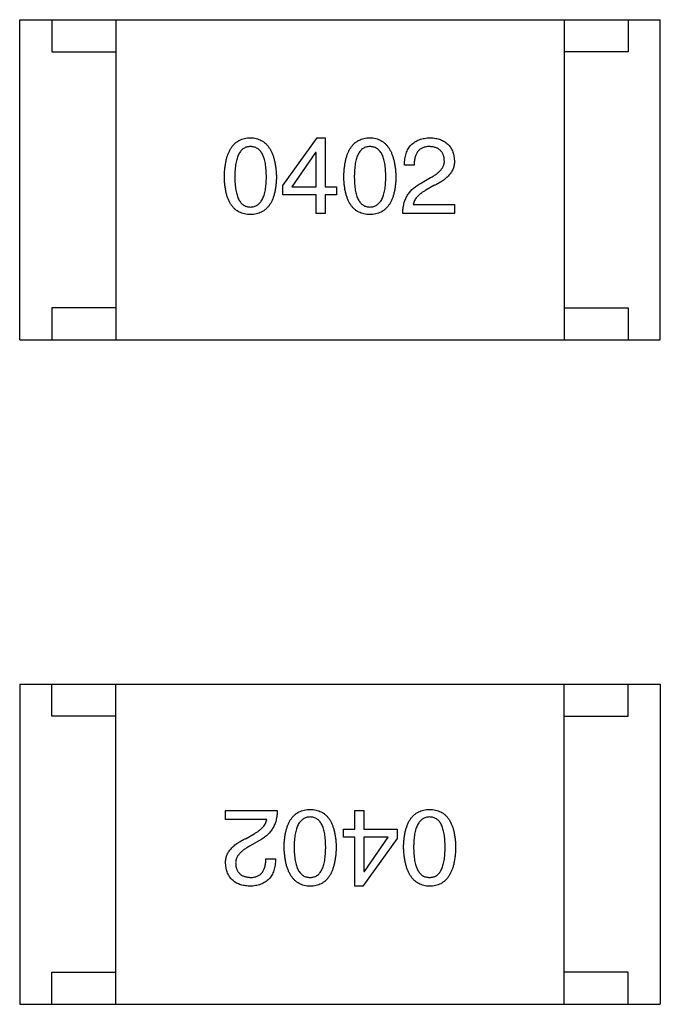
# Model space of a CAD drawing. Header units: millimetres. Extents: x 134 to 283, y 142 to 332.
# Tile 65 of 145: x 193.81 to 194.81, y 190.37 to 191.91. Entities that reach past the tile are written whole.
import ezdxf

# ---------------------------------------------------------------- set-up
doc = ezdxf.new("R2010")
doc.units = ezdxf.units.MM
doc.header["$LTSCALE"] = 0.1
doc.layers.get('0').update_dxf_attribs({"linetype": 'CONTINUOUS'})

msp = doc.modelspace()

# ---------------------------------------------------------------- linework, layer by layer
at = {"color": 7, "linetype": 'Continuous'}
for p, q in [((193.8101, 191.4104), (193.8101, 191.9104)), ((193.8101, 191.9104), (194.8101, 191.9104)), ((193.8601, 191.9104), (193.8601, 191.8604)), ((193.9601, 191.9104), (193.9601, 191.4104)), ((194.6601, 191.9104), (194.6601, 191.4104)), ((194.7601, 191.9104), (194.7601, 191.8604)), ((194.8101, 191.4104), (194.8101, 191.9104)), ((193.8601, 191.8604), (193.9601, 191.8604)), ((194.7601, 191.8604), (194.6601, 191.8604)), ((194.2208, 191.6513), (194.2746, 191.7261)), ((194.2746, 191.7261), (194.287, 191.7261)), ((194.287, 191.7261), (194.287, 191.6493)), ((194.2719, 191.7031), (194.2346, 191.6493)), ((194.2726, 191.7031), (194.2719, 191.7031)), ((194.2726, 191.6493), (194.2726, 191.7031)), ((194.4257, 191.6834), (194.4106, 191.6834)), ((194.4355, 191.6546), (194.4512, 191.6638)), ((194.2208, 191.6369), (194.2208, 191.6513)), ((194.2346, 191.6493), (194.2726, 191.6493)), ((194.287, 191.6493), (194.3047, 191.6493)), ((194.3047, 191.6493), (194.3047, 191.6369)), ((194.4565, 191.6513), (194.444, 191.6441)), ((194.2726, 191.6369), (194.2208, 191.6369)), ((194.2726, 191.608), (194.2726, 191.6369)), ((194.287, 191.6369), (194.287, 191.608)), ((194.3047, 191.6369), (194.287, 191.6369)), ((194.4244, 191.6218), (194.4886, 191.6218)), ((194.4886, 191.6218), (194.4886, 191.608)), ((194.287, 191.608), (194.2726, 191.608)), ((194.4886, 191.608), (194.408, 191.608)), ((193.8601, 191.4604), (193.8601, 191.4104)), ((193.9601, 191.4604), (193.8601, 191.4604)), ((194.6601, 191.4604), (194.7601, 191.4604)), ((194.7601, 191.4604), (194.7601, 191.4104)), ((193.8101, 191.4104), (194.8101, 191.4104)), ((193.81, 190.873), (193.81, 190.373)), ((193.81, 190.873), (194.81, 190.873)), ((193.86, 190.823), (193.86, 190.873)), ((193.96, 190.373), (193.96, 190.873)), ((194.66, 190.373), (194.66, 190.873)), ((194.76, 190.823), (194.76, 190.873)), ((194.81, 190.873), (194.81, 190.373)), ((193.96, 190.823), (193.86, 190.823)), ((194.66, 190.823), (194.76, 190.823)), ((194.1315, 190.6616), (194.1315, 190.6754)), ((194.1315, 190.6754), (194.2121, 190.6754)), ((194.3331, 190.6465), (194.3331, 190.6754)), ((194.3331, 190.6754), (194.3475, 190.6754)), ((194.3475, 190.6754), (194.3475, 190.6465)), ((194.1957, 190.6616), (194.1315, 190.6616)), ((194.1636, 190.6321), (194.1761, 190.6393)), ((194.3154, 190.6341), (194.3154, 190.6465)), ((194.3154, 190.6465), (194.3331, 190.6465)), ((194.3331, 190.6341), (194.3154, 190.6341)), ((194.3331, 190.5574), (194.3331, 190.6341)), ((194.3993, 190.6321), (194.3455, 190.5574)), ((194.3475, 190.6465), (194.3993, 190.6465)), ((194.3475, 190.6341), (194.3475, 190.5803)), ((194.3855, 190.6341), (194.3475, 190.6341)), ((194.3482, 190.5803), (194.3855, 190.6341)), ((194.3993, 190.6465), (194.3993, 190.6321)), ((194.1846, 190.6288), (194.1688, 190.6197)), ((194.1944, 190.6), (194.2095, 190.6)), ((194.3475, 190.5803), (194.3482, 190.5803)), ((194.3455, 190.5574), (194.3331, 190.5574)), ((193.86, 190.373), (193.86, 190.423)), ((193.86, 190.423), (193.96, 190.423)), ((194.76, 190.423), (194.66, 190.423)), ((194.76, 190.373), (194.76, 190.423)), ((193.81, 190.373), (194.81, 190.373))]:
    msp.add_line(p, q, dxfattribs=at)
for points, knots in [([(194.1295, 191.6651), (194.1296, 191.6675), (194.1297, 191.6722), (194.1304, 191.6791), (194.1312, 191.6855), (194.1324, 191.6914), (194.1339, 191.6969), (194.1357, 191.7019), (194.1378, 191.7064), (194.1402, 191.7105), (194.1429, 191.7141), (194.1459, 191.7172), (194.1492, 191.7199), (194.1528, 191.7221), (194.1568, 191.7238), (194.1609, 191.7251), (194.1655, 191.7259), (194.1686, 191.726), (194.1702, 191.7261)], [0, 0, 0, 0, 0.088823, 0.172287, 0.250296, 0.323438, 0.392244, 0.456221, 0.516635, 0.573871, 0.628, 0.680335, 0.731489, 0.782557, 0.834044, 0.886738, 0.942089, 1, 1, 1, 1]), ([(194.1702, 191.7261), (194.1717, 191.726), (194.1748, 191.7258), (194.1792, 191.7249), (194.1834, 191.7236), (194.1872, 191.7219), (194.1908, 191.7196), (194.1941, 191.7169), (194.1971, 191.7138), (194.1998, 191.7101), (194.2022, 191.7061), (194.2043, 191.7016), (194.2061, 191.6966), (194.2076, 191.6912), (194.2088, 191.6853), (194.2098, 191.679), (194.2105, 191.6722), (194.2107, 191.6675), (194.2108, 191.6651)], [0, 0, 0, 0, 0.057415, 0.112361, 0.16496, 0.216437, 0.267441, 0.318839, 0.371478, 0.426325, 0.483626, 0.544235, 0.608673, 0.677374, 0.750405, 0.828394, 0.911525, 1, 1, 1, 1]), ([(194.316, 191.6651), (194.3161, 191.6675), (194.3163, 191.6722), (194.3169, 191.6791), (194.3177, 191.6855), (194.319, 191.6914), (194.3204, 191.6969), (194.3223, 191.7019), (194.3243, 191.7064), (194.3267, 191.7105), (194.3294, 191.7141), (194.3324, 191.7172), (194.3357, 191.7199), (194.3393, 191.7221), (194.3433, 191.7238), (194.3475, 191.7251), (194.352, 191.7259), (194.3551, 191.726), (194.3567, 191.7261)], [0, 0, 0, 0, 0.088823, 0.172287, 0.250296, 0.323438, 0.392244, 0.456221, 0.516635, 0.573871, 0.628, 0.680335, 0.731489, 0.782557, 0.834044, 0.886738, 0.942089, 1, 1, 1, 1]), ([(194.3567, 191.7261), (194.3582, 191.726), (194.3613, 191.7258), (194.3657, 191.7249), (194.3699, 191.7236), (194.3738, 191.7219), (194.3773, 191.7196), (194.3806, 191.7169), (194.3836, 191.7138), (194.3863, 191.7101), (194.3887, 191.7061), (194.3908, 191.7016), (194.3926, 191.6966), (194.3941, 191.6912), (194.3954, 191.6853), (194.3963, 191.679), (194.397, 191.6722), (194.3972, 191.6675), (194.3973, 191.6651)], [0, 0, 0, 0, 0.057415, 0.112361, 0.16496, 0.216437, 0.267441, 0.318839, 0.371478, 0.426325, 0.483626, 0.544235, 0.608673, 0.677374, 0.750405, 0.828394, 0.911525, 1, 1, 1, 1]), ([(194.4106, 191.6834), (194.4107, 191.6851), (194.4108, 191.6884), (194.4113, 191.6931), (194.4121, 191.6975), (194.4133, 191.7016), (194.4148, 191.7053), (194.4165, 191.7088), (194.4186, 191.712), (194.421, 191.7148), (194.4237, 191.7173), (194.4268, 191.7195), (194.4301, 191.7214), (194.4337, 191.723), (194.4377, 191.7243), (194.4419, 191.7252), (194.4465, 191.7258), (194.4496, 191.726), (194.4512, 191.7261)], [0, 0, 0, 0, 0.074935, 0.145873, 0.212498, 0.27598, 0.33603, 0.394042, 0.450372, 0.505546, 0.560812, 0.616481, 0.673265, 0.732328, 0.7938, 0.858943, 0.92718, 1, 1, 1, 1]), ([(194.4512, 191.7261), (194.4527, 191.726), (194.4555, 191.7258), (194.4595, 191.7252), (194.4633, 191.7243), (194.4668, 191.7232), (194.4701, 191.7218), (194.4731, 191.7202), (194.4758, 191.7184), (194.4783, 191.7163), (194.4806, 191.7139), (194.4825, 191.7113), (194.4842, 191.7085), (194.4856, 191.7054), (194.4868, 191.7021), (194.4877, 191.6985), (194.4883, 191.6946), (194.4885, 191.692), (194.4886, 191.6907)], [0, 0, 0, 0, 0.074847, 0.14558, 0.212628, 0.276599, 0.337792, 0.396608, 0.453638, 0.509854, 0.565589, 0.621545, 0.678777, 0.737222, 0.798388, 0.862259, 0.929312, 1, 1, 1, 1]), ([(194.1702, 191.7123), (194.1692, 191.7123), (194.1673, 191.7122), (194.1645, 191.7116), (194.1619, 191.7107), (194.1595, 191.7094), (194.1573, 191.7077), (194.1553, 191.7057), (194.1535, 191.7032), (194.1519, 191.7004), (194.1504, 191.6973), (194.1492, 191.6938), (194.1482, 191.6899), (194.1473, 191.6856), (194.1467, 191.681), (194.1462, 191.676), (194.1459, 191.6707), (194.1459, 191.667), (194.1459, 191.6651)], [0, 0, 0, 0, 0.049764, 0.097007, 0.143217, 0.188577, 0.235116, 0.282997, 0.333719, 0.387776, 0.445989, 0.508679, 0.576563, 0.649481, 0.728235, 0.812722, 0.903548, 1, 1, 1, 1]), ([(194.1951, 191.6651), (194.1951, 191.667), (194.195, 191.6707), (194.1947, 191.676), (194.1942, 191.681), (194.1936, 191.6856), (194.1927, 191.6899), (194.1917, 191.6938), (194.1904, 191.6973), (194.1889, 191.7005), (194.1873, 191.7032), (194.1854, 191.7057), (194.1834, 191.7077), (194.1811, 191.7094), (194.1786, 191.7107), (194.176, 191.7116), (194.1731, 191.7122), (194.1712, 191.7123), (194.1702, 191.7123)], [0, 0, 0, 0, 0.095719, 0.185854, 0.269738, 0.347952, 0.420315, 0.487894, 0.550245, 0.608186, 0.662454, 0.713283, 0.761375, 0.808209, 0.854301, 0.901312, 0.949396, 1, 1, 1, 1]), ([(194.3567, 191.7123), (194.3557, 191.7123), (194.3538, 191.7122), (194.351, 191.7116), (194.3484, 191.7107), (194.346, 191.7094), (194.3438, 191.7077), (194.3418, 191.7057), (194.34, 191.7032), (194.3384, 191.7004), (194.337, 191.6973), (194.3357, 191.6938), (194.3347, 191.6899), (194.3338, 191.6856), (194.3332, 191.681), (194.3328, 191.676), (194.3325, 191.6707), (194.3324, 191.667), (194.3324, 191.6651)], [0, 0, 0, 0, 0.049764, 0.097007, 0.143217, 0.188577, 0.235116, 0.282997, 0.333719, 0.387776, 0.445989, 0.508679, 0.576563, 0.649481, 0.728235, 0.812722, 0.903548, 1, 1, 1, 1]), ([(194.3816, 191.6651), (194.3816, 191.667), (194.3815, 191.6707), (194.3812, 191.676), (194.3808, 191.681), (194.3801, 191.6856), (194.3792, 191.6899), (194.3782, 191.6938), (194.3769, 191.6973), (194.3755, 191.7005), (194.3738, 191.7032), (194.3719, 191.7057), (194.3699, 191.7077), (194.3676, 191.7094), (194.3652, 191.7107), (194.3625, 191.7116), (194.3596, 191.7122), (194.3577, 191.7123), (194.3567, 191.7123)], [0, 0, 0, 0, 0.095719, 0.185854, 0.269738, 0.347952, 0.420315, 0.487894, 0.550245, 0.608186, 0.662454, 0.713283, 0.761375, 0.808209, 0.854301, 0.901312, 0.949396, 1, 1, 1, 1]), ([(194.4493, 191.7123), (194.4483, 191.7123), (194.4465, 191.7122), (194.4439, 191.7119), (194.4415, 191.7113), (194.4392, 191.7106), (194.4371, 191.7095), (194.4352, 191.7083), (194.4334, 191.7068), (194.4319, 191.7051), (194.4305, 191.7032), (194.4292, 191.701), (194.4282, 191.6986), (194.4273, 191.696), (194.4266, 191.6932), (194.4261, 191.6901), (194.4258, 191.6869), (194.4257, 191.6846), (194.4257, 191.6834)], [0, 0, 0, 0, 0.065945, 0.127767, 0.186553, 0.242898, 0.297728, 0.351599, 0.404854, 0.459191, 0.515338, 0.573322, 0.634405, 0.698538, 0.767039, 0.84022, 0.917406, 1, 1, 1, 1]), ([(194.4729, 191.6913), (194.4728, 191.6921), (194.4727, 191.6937), (194.4723, 191.6961), (194.4717, 191.6982), (194.471, 191.7002), (194.4701, 191.7021), (194.469, 191.7038), (194.4677, 191.7053), (194.4664, 191.7068), (194.4648, 191.708), (194.4631, 191.7091), (194.4611, 191.71), (194.4591, 191.7108), (194.4569, 191.7114), (194.4545, 191.7119), (194.4519, 191.7121), (194.4502, 191.7122), (194.4493, 191.7123)], [0, 0, 0, 0, 0.069456, 0.136175, 0.198596, 0.258993, 0.316838, 0.37342, 0.428889, 0.48454, 0.540119, 0.597644, 0.65702, 0.718534, 0.783117, 0.851564, 0.923888, 1, 1, 1, 1]), ([(194.4512, 191.6638), (194.4522, 191.6643), (194.454, 191.6652), (194.4566, 191.6667), (194.459, 191.6683), (194.4612, 191.6699), (194.4632, 191.6715), (194.465, 191.6731), (194.4667, 191.6748), (194.4681, 191.6765), (194.4694, 191.6783), (194.4705, 191.68), (194.4713, 191.6818), (194.4721, 191.6837), (194.4725, 191.6855), (194.4729, 191.6874), (194.473, 191.6894), (194.4729, 191.6907), (194.4729, 191.6913)], [0, 0, 0, 0, 0.084365, 0.165386, 0.24176, 0.314729, 0.38433, 0.449952, 0.513164, 0.5734, 0.630824, 0.68644, 0.740136, 0.792605, 0.844515, 0.896112, 0.947763, 1, 1, 1, 1]), ([(194.4886, 191.6907), (194.4887, 191.6897), (194.4887, 191.6877), (194.4885, 191.6847), (194.4879, 191.6819), (194.4872, 191.6791), (194.4861, 191.6764), (194.4847, 191.6737), (194.4831, 191.6711), (194.4812, 191.6686), (194.4791, 191.6662), (194.4767, 191.6638), (194.474, 191.6616), (194.471, 191.6594), (194.4678, 191.6572), (194.4643, 191.6552), (194.4605, 191.6532), (194.4579, 191.6519), (194.4565, 191.6513)], [0, 0, 0, 0, 0.055083, 0.109453, 0.162685, 0.21614, 0.26961, 0.324284, 0.380202, 0.437433, 0.497084, 0.559152, 0.624288, 0.692446, 0.763862, 0.838743, 0.917269, 1, 1, 1, 1]), ([(194.1702, 191.6061), (194.1686, 191.6061), (194.1655, 191.6063), (194.161, 191.607), (194.1568, 191.6083), (194.1528, 191.6099), (194.1492, 191.612), (194.1459, 191.6146), (194.1429, 191.6176), (194.1402, 191.6212), (194.1378, 191.6251), (194.1357, 191.6295), (194.1339, 191.6343), (194.1324, 191.6396), (194.1312, 191.6453), (194.1304, 191.6515), (194.1297, 191.6581), (194.1296, 191.6627), (194.1295, 191.6651)], [0, 0, 0, 0, 0.059135, 0.115606, 0.169241, 0.221578, 0.273261, 0.324749, 0.377329, 0.431642, 0.488541, 0.548597, 0.612232, 0.680174, 0.752504, 0.829777, 0.912307, 1, 1, 1, 1]), ([(194.1459, 191.6651), (194.1459, 191.6632), (194.1459, 191.6595), (194.1462, 191.6541), (194.1467, 191.6491), (194.1473, 191.6445), (194.1482, 191.6403), (194.1492, 191.6364), (194.1504, 191.6329), (194.1519, 191.6297), (194.1535, 191.6269), (194.1553, 191.6245), (194.1573, 191.6224), (194.1595, 191.6208), (194.1619, 191.6194), (194.1645, 191.6185), (194.1673, 191.618), (194.1692, 191.6179), (194.1702, 191.6179)], [0, 0, 0, 0, 0.096457, 0.187288, 0.27178, 0.350132, 0.423455, 0.491343, 0.554037, 0.612253, 0.666313, 0.717038, 0.764921, 0.811214, 0.856775, 0.902988, 0.950234, 1, 1, 1, 1]), ([(194.1702, 191.6179), (194.1712, 191.6179), (194.1731, 191.6181), (194.176, 191.6187), (194.1786, 191.6197), (194.1811, 191.621), (194.1834, 191.6227), (194.1854, 191.6248), (194.1873, 191.6272), (194.1889, 191.63), (194.1904, 191.6332), (194.1916, 191.6367), (194.1927, 191.6405), (194.1936, 191.6448), (194.1942, 191.6493), (194.1947, 191.6543), (194.195, 191.6596), (194.1951, 191.6632), (194.1951, 191.6651)], [0, 0, 0, 0, 0.050879, 0.099377, 0.146973, 0.193618, 0.240619, 0.289461, 0.34047, 0.395283, 0.453059, 0.515633, 0.582666, 0.655287, 0.732971, 0.815933, 0.905166, 1, 1, 1, 1]), ([(194.2108, 191.6651), (194.2107, 191.6627), (194.2106, 191.6581), (194.21, 191.6515), (194.2091, 191.6453), (194.2079, 191.6396), (194.2064, 191.6343), (194.2046, 191.6295), (194.2025, 191.6251), (194.2001, 191.6211), (194.1974, 191.6177), (194.1944, 191.6146), (194.1911, 191.612), (194.1875, 191.6099), (194.1836, 191.6083), (194.1794, 191.607), (194.1749, 191.6063), (194.1717, 191.6061), (194.1702, 191.6061)], [0, 0, 0, 0, 0.08769, 0.170218, 0.24749, 0.319818, 0.387758, 0.451391, 0.511445, 0.568185, 0.622681, 0.67526, 0.726746, 0.778428, 0.830764, 0.884397, 0.940866, 1, 1, 1, 1]), ([(194.3567, 191.6061), (194.3551, 191.6061), (194.352, 191.6063), (194.3475, 191.607), (194.3433, 191.6083), (194.3394, 191.6099), (194.3357, 191.612), (194.3324, 191.6146), (194.3294, 191.6176), (194.3268, 191.6212), (194.3243, 191.6251), (194.3223, 191.6295), (194.3205, 191.6343), (194.319, 191.6396), (194.3177, 191.6453), (194.3169, 191.6515), (194.3163, 191.6581), (194.3161, 191.6627), (194.316, 191.6651)], [0, 0, 0, 0, 0.059135, 0.115606, 0.169241, 0.221578, 0.273261, 0.324749, 0.377329, 0.431642, 0.488541, 0.548597, 0.612232, 0.680174, 0.752504, 0.829777, 0.912307, 1, 1, 1, 1]), ([(194.3324, 191.6651), (194.3324, 191.6632), (194.3325, 191.6595), (194.3328, 191.6541), (194.3332, 191.6491), (194.3339, 191.6445), (194.3347, 191.6403), (194.3357, 191.6364), (194.337, 191.6329), (194.3384, 191.6297), (194.34, 191.6269), (194.3418, 191.6245), (194.3438, 191.6224), (194.346, 191.6208), (194.3484, 191.6194), (194.351, 191.6185), (194.3538, 191.618), (194.3557, 191.6179), (194.3567, 191.6179)], [0, 0, 0, 0, 0.096457, 0.187288, 0.27178, 0.350132, 0.423455, 0.491343, 0.554037, 0.612253, 0.666313, 0.717038, 0.764921, 0.811214, 0.856775, 0.902988, 0.950234, 1, 1, 1, 1]), ([(194.3567, 191.6179), (194.3577, 191.6179), (194.3596, 191.6181), (194.3625, 191.6187), (194.3652, 191.6197), (194.3676, 191.621), (194.3699, 191.6227), (194.3719, 191.6248), (194.3738, 191.6272), (194.3755, 191.63), (194.3769, 191.6332), (194.3782, 191.6367), (194.3792, 191.6405), (194.3801, 191.6448), (194.3808, 191.6493), (194.3812, 191.6543), (194.3815, 191.6596), (194.3816, 191.6632), (194.3816, 191.6651)], [0, 0, 0, 0, 0.050879, 0.099377, 0.146973, 0.193618, 0.240619, 0.289461, 0.34047, 0.395283, 0.453059, 0.515633, 0.582666, 0.655287, 0.732971, 0.815933, 0.905166, 1, 1, 1, 1]), ([(194.3973, 191.6651), (194.3972, 191.6627), (194.3971, 191.6581), (194.3965, 191.6515), (194.3956, 191.6453), (194.3944, 191.6396), (194.3929, 191.6343), (194.3911, 191.6295), (194.389, 191.6251), (194.3866, 191.6211), (194.3839, 191.6177), (194.3809, 191.6146), (194.3776, 191.612), (194.374, 191.6099), (194.3701, 191.6083), (194.3659, 191.607), (194.3614, 191.6063), (194.3583, 191.6061), (194.3567, 191.6061)], [0, 0, 0, 0, 0.08769, 0.170218, 0.24749, 0.319818, 0.387758, 0.451391, 0.511445, 0.568185, 0.622681, 0.67526, 0.726746, 0.778428, 0.830764, 0.884397, 0.940866, 1, 1, 1, 1]), ([(194.408, 191.608), (194.408, 191.6094), (194.4081, 191.6119), (194.4085, 191.6158), (194.4091, 191.6194), (194.4099, 191.623), (194.4109, 191.6264), (194.4121, 191.6296), (194.4135, 191.6328), (194.4151, 191.6358), (194.417, 191.6386), (194.419, 191.6413), (194.4212, 191.6439), (194.4237, 191.6463), (194.4263, 191.6486), (194.4292, 191.6507), (194.4323, 191.6528), (194.4344, 191.654), (194.4355, 191.6546)], [0, 0, 0, 0, 0.069512, 0.136307, 0.201431, 0.265186, 0.327322, 0.388242, 0.448098, 0.507757, 0.566952, 0.626243, 0.686026, 0.745963, 0.807549, 0.869906, 0.934172, 1, 1, 1, 1]), ([(194.444, 191.6441), (194.4426, 191.6433), (194.4399, 191.6417), (194.4362, 191.6391), (194.433, 191.6365), (194.4303, 191.6337), (194.428, 191.6309), (194.4263, 191.628), (194.425, 191.6249), (194.4246, 191.6228), (194.4244, 191.6218)], [0, 0, 0, 0, 0.158292, 0.304606, 0.440272, 0.565336, 0.681745, 0.791834, 0.896966, 1, 1, 1, 1]), ([(194.2121, 190.6754), (194.2121, 190.6741), (194.212, 190.6715), (194.2116, 190.6677), (194.211, 190.664), (194.2102, 190.6605), (194.2092, 190.657), (194.208, 190.6538), (194.2066, 190.6507), (194.2049, 190.6477), (194.2031, 190.6448), (194.2011, 190.6421), (194.1988, 190.6395), (194.1964, 190.6371), (194.1938, 190.6348), (194.1909, 190.6327), (194.1878, 190.6306), (194.1857, 190.6294), (194.1846, 190.6288)], [0, 0, 0, 0, 0.069512, 0.136307, 0.201431, 0.265186, 0.327322, 0.388242, 0.448098, 0.507757, 0.566952, 0.626243, 0.686026, 0.745963, 0.807549, 0.869906, 0.934172, 1, 1, 1, 1]), ([(194.2228, 190.6183), (194.2228, 190.6207), (194.223, 190.6253), (194.2236, 190.6319), (194.2245, 190.6381), (194.2257, 190.6438), (194.2272, 190.6491), (194.229, 190.6539), (194.2311, 190.6583), (194.2335, 190.6623), (194.2362, 190.6658), (194.2392, 190.6688), (194.2425, 190.6714), (194.2461, 190.6735), (194.25, 190.6752), (194.2542, 190.6764), (194.2587, 190.6771), (194.2618, 190.6773), (194.2634, 190.6774)], [0, 0, 0, 0, 0.08769, 0.170218, 0.24749, 0.319818, 0.387758, 0.451391, 0.511445, 0.568185, 0.622681, 0.67526, 0.726746, 0.778428, 0.830764, 0.884397, 0.940866, 1, 1, 1, 1]), ([(194.2634, 190.6656), (194.2624, 190.6655), (194.2604, 190.6654), (194.2576, 190.6648), (194.2549, 190.6638), (194.2525, 190.6624), (194.2502, 190.6607), (194.2482, 190.6586), (194.2463, 190.6562), (194.2446, 190.6534), (194.2432, 190.6502), (194.2419, 190.6467), (194.2409, 190.6429), (194.24, 190.6387), (194.2393, 190.6341), (194.2388, 190.6292), (194.2385, 190.6239), (194.2385, 190.6202), (194.2385, 190.6183)], [0, 0, 0, 0, 0.050879, 0.099377, 0.146973, 0.193618, 0.240619, 0.289461, 0.34047, 0.395283, 0.453059, 0.515633, 0.582666, 0.655287, 0.732971, 0.815933, 0.905166, 1, 1, 1, 1]), ([(194.2634, 190.6774), (194.265, 190.6773), (194.2681, 190.6771), (194.2726, 190.6764), (194.2768, 190.6752), (194.2807, 190.6735), (194.2843, 190.6714), (194.2877, 190.6688), (194.2907, 190.6658), (194.2933, 190.6623), (194.2958, 190.6583), (194.2978, 190.6539), (194.2996, 190.6491), (194.3011, 190.6438), (194.3023, 190.6381), (194.3032, 190.6319), (194.3038, 190.6253), (194.304, 190.6207), (194.3041, 190.6183)], [0, 0, 0, 0, 0.059135, 0.115606, 0.169241, 0.221578, 0.273261, 0.324749, 0.377329, 0.431642, 0.488541, 0.548597, 0.612232, 0.680174, 0.752504, 0.829777, 0.912307, 1, 1, 1, 1]), ([(194.2877, 190.6183), (194.2877, 190.6202), (194.2876, 190.6239), (194.2873, 190.6293), (194.2869, 190.6343), (194.2862, 190.6389), (194.2853, 190.6431), (194.2844, 190.647), (194.2831, 190.6506), (194.2817, 190.6537), (194.2801, 190.6565), (194.2783, 190.6589), (194.2763, 190.661), (194.2741, 190.6626), (194.2717, 190.664), (194.2691, 190.6649), (194.2663, 190.6654), (194.2644, 190.6655), (194.2634, 190.6656)], [0, 0, 0, 0, 0.096457, 0.187288, 0.27178, 0.350132, 0.423455, 0.491343, 0.554037, 0.612253, 0.666313, 0.717038, 0.764921, 0.811214, 0.856775, 0.902988, 0.950234, 1, 1, 1, 1]), ([(194.4093, 190.6183), (194.4094, 190.6207), (194.4095, 190.6253), (194.4101, 190.6319), (194.411, 190.6381), (194.4122, 190.6438), (194.4137, 190.6491), (194.4155, 190.6539), (194.4176, 190.6583), (194.42, 190.6623), (194.4227, 190.6658), (194.4257, 190.6688), (194.429, 190.6714), (194.4326, 190.6735), (194.4365, 190.6752), (194.4407, 190.6764), (194.4452, 190.6771), (194.4483, 190.6773), (194.4499, 190.6774)], [0, 0, 0, 0, 0.08769, 0.170218, 0.24749, 0.319818, 0.387758, 0.451391, 0.511445, 0.568185, 0.622681, 0.67526, 0.726746, 0.778428, 0.830764, 0.884397, 0.940866, 1, 1, 1, 1]), ([(194.4499, 190.6656), (194.4489, 190.6655), (194.447, 190.6654), (194.4441, 190.6648), (194.4414, 190.6638), (194.439, 190.6624), (194.4367, 190.6607), (194.4347, 190.6586), (194.4328, 190.6562), (194.4312, 190.6534), (194.4297, 190.6502), (194.4284, 190.6467), (194.4274, 190.6429), (194.4265, 190.6387), (194.4258, 190.6341), (194.4254, 190.6292), (194.4251, 190.6239), (194.425, 190.6202), (194.425, 190.6183)], [0, 0, 0, 0, 0.050879, 0.099377, 0.146973, 0.193618, 0.240619, 0.289461, 0.34047, 0.395283, 0.453059, 0.515633, 0.582666, 0.655287, 0.732971, 0.815933, 0.905166, 1, 1, 1, 1]), ([(194.4499, 190.6774), (194.4515, 190.6773), (194.4546, 190.6771), (194.4591, 190.6764), (194.4633, 190.6752), (194.4673, 190.6735), (194.4709, 190.6714), (194.4742, 190.6688), (194.4772, 190.6658), (194.4799, 190.6623), (194.4823, 190.6583), (194.4844, 190.6539), (194.4862, 190.6491), (194.4876, 190.6438), (194.4889, 190.6381), (194.4897, 190.6319), (194.4904, 190.6253), (194.4905, 190.6207), (194.4906, 190.6183)], [0, 0, 0, 0, 0.059135, 0.115606, 0.169241, 0.221578, 0.273261, 0.324749, 0.377329, 0.431642, 0.488541, 0.548597, 0.612232, 0.680174, 0.752504, 0.829777, 0.912307, 1, 1, 1, 1]), ([(194.4742, 190.6183), (194.4742, 190.6202), (194.4741, 190.6239), (194.4738, 190.6293), (194.4734, 190.6343), (194.4728, 190.6389), (194.4719, 190.6431), (194.4709, 190.647), (194.4696, 190.6506), (194.4682, 190.6537), (194.4666, 190.6565), (194.4648, 190.6589), (194.4628, 190.661), (194.4606, 190.6626), (194.4582, 190.664), (194.4556, 190.6649), (194.4528, 190.6654), (194.4509, 190.6655), (194.4499, 190.6656)], [0, 0, 0, 0, 0.096457, 0.187288, 0.27178, 0.350132, 0.423455, 0.491343, 0.554037, 0.612253, 0.666313, 0.717038, 0.764921, 0.811214, 0.856775, 0.902988, 0.950234, 1, 1, 1, 1]), ([(194.1761, 190.6393), (194.1775, 190.6401), (194.1802, 190.6417), (194.1839, 190.6443), (194.1871, 190.647), (194.1898, 190.6497), (194.1921, 190.6525), (194.1938, 190.6555), (194.1951, 190.6585), (194.1955, 190.6606), (194.1957, 190.6616)], [0, 0, 0, 0, 0.158292, 0.304606, 0.440272, 0.565336, 0.681745, 0.791834, 0.896966, 1, 1, 1, 1]), ([(194.1315, 190.5928), (194.1314, 190.5938), (194.1314, 190.5957), (194.1316, 190.5987), (194.1322, 190.6016), (194.1329, 190.6043), (194.134, 190.6071), (194.1353, 190.6097), (194.137, 190.6123), (194.1388, 190.6148), (194.141, 190.6172), (194.1434, 190.6196), (194.1461, 190.6219), (194.1491, 190.6241), (194.1523, 190.6262), (194.1558, 190.6283), (194.1596, 190.6303), (194.1622, 190.6315), (194.1636, 190.6321)], [0, 0, 0, 0, 0.055083, 0.109453, 0.162685, 0.21614, 0.26961, 0.324284, 0.380202, 0.437433, 0.497084, 0.559152, 0.624288, 0.692446, 0.763862, 0.838743, 0.917269, 1, 1, 1, 1]), ([(194.1688, 190.6197), (194.1679, 190.6192), (194.1661, 190.6182), (194.1635, 190.6167), (194.1611, 190.6151), (194.1589, 190.6136), (194.1569, 190.6119), (194.1551, 190.6103), (194.1534, 190.6086), (194.152, 190.6069), (194.1507, 190.6052), (194.1496, 190.6034), (194.1487, 190.6016), (194.148, 190.5998), (194.1475, 190.5979), (194.1472, 190.596), (194.1471, 190.594), (194.1472, 190.5928), (194.1472, 190.5921)], [0, 0, 0, 0, 0.084365, 0.165386, 0.24176, 0.314729, 0.38433, 0.449952, 0.513164, 0.5734, 0.630824, 0.68644, 0.740136, 0.792605, 0.844515, 0.896112, 0.947763, 1, 1, 1, 1]), ([(194.2634, 190.5574), (194.2618, 190.5575), (194.2588, 190.5576), (194.2543, 190.5585), (194.2502, 190.5598), (194.2463, 190.5616), (194.2428, 190.5638), (194.2395, 190.5665), (194.2365, 190.5697), (194.2338, 190.5733), (194.2314, 190.5773), (194.2293, 190.5819), (194.2275, 190.5868), (194.2259, 190.5923), (194.2247, 190.5981), (194.2238, 190.6045), (194.2231, 190.6112), (194.2229, 190.6159), (194.2228, 190.6183)], [0, 0, 0, 0, 0.057415, 0.112361, 0.16496, 0.216437, 0.267441, 0.318839, 0.371478, 0.426325, 0.483626, 0.544235, 0.608673, 0.677374, 0.750405, 0.828394, 0.911525, 1, 1, 1, 1]), ([(194.2385, 190.6183), (194.2385, 190.6164), (194.2385, 190.6127), (194.2388, 190.6074), (194.2393, 190.6024), (194.24, 190.5978), (194.2409, 190.5935), (194.2419, 190.5896), (194.2432, 190.5861), (194.2446, 190.583), (194.2463, 190.5802), (194.2481, 190.5778), (194.2502, 190.5757), (194.2525, 190.574), (194.2549, 190.5727), (194.2576, 190.5718), (194.2604, 190.5712), (194.2624, 190.5712), (194.2634, 190.5711)], [0, 0, 0, 0, 0.095719, 0.185854, 0.269738, 0.347952, 0.420315, 0.487894, 0.550245, 0.608186, 0.662454, 0.713283, 0.761375, 0.808209, 0.854301, 0.901312, 0.949396, 1, 1, 1, 1]), ([(194.2634, 190.5711), (194.2644, 190.5712), (194.2663, 190.5712), (194.2691, 190.5718), (194.2717, 190.5727), (194.2741, 190.574), (194.2763, 190.5757), (194.2783, 190.5778), (194.2801, 190.5802), (194.2817, 190.583), (194.2831, 190.5861), (194.2844, 190.5896), (194.2853, 190.5935), (194.2862, 190.5978), (194.2869, 190.6024), (194.2873, 190.6074), (194.2876, 190.6127), (194.2877, 190.6164), (194.2877, 190.6183)], [0, 0, 0, 0, 0.049764, 0.097007, 0.143217, 0.188577, 0.235116, 0.282997, 0.333719, 0.387776, 0.445989, 0.508679, 0.576563, 0.649481, 0.728235, 0.812722, 0.903548, 1, 1, 1, 1]), ([(194.3041, 190.6183), (194.304, 190.6159), (194.3038, 190.6112), (194.3032, 190.6043), (194.3023, 190.5979), (194.3011, 190.592), (194.2996, 190.5866), (194.2978, 190.5816), (194.2958, 190.577), (194.2934, 190.573), (194.2907, 190.5693), (194.2877, 190.5662), (194.2844, 190.5635), (194.2807, 190.5613), (194.2768, 190.5596), (194.2726, 190.5583), (194.2681, 190.5576), (194.265, 190.5574), (194.2634, 190.5574)], [0, 0, 0, 0, 0.088823, 0.172287, 0.250296, 0.323438, 0.392244, 0.456221, 0.516635, 0.573871, 0.628, 0.680335, 0.731489, 0.782557, 0.834044, 0.886738, 0.942089, 1, 1, 1, 1]), ([(194.4499, 190.5574), (194.4484, 190.5575), (194.4453, 190.5576), (194.4409, 190.5585), (194.4367, 190.5598), (194.4329, 190.5616), (194.4293, 190.5638), (194.426, 190.5665), (194.423, 190.5697), (194.4203, 190.5733), (194.4179, 190.5773), (194.4158, 190.5819), (194.414, 190.5868), (194.4125, 190.5923), (194.4112, 190.5981), (194.4103, 190.6045), (194.4096, 190.6112), (194.4094, 190.6159), (194.4093, 190.6183)], [0, 0, 0, 0, 0.057415, 0.112361, 0.16496, 0.216437, 0.267441, 0.318839, 0.371478, 0.426325, 0.483626, 0.544235, 0.608673, 0.677374, 0.750405, 0.828394, 0.911525, 1, 1, 1, 1]), ([(194.425, 190.6183), (194.425, 190.6164), (194.4251, 190.6127), (194.4254, 190.6074), (194.4258, 190.6024), (194.4265, 190.5978), (194.4274, 190.5935), (194.4284, 190.5896), (194.4297, 190.5861), (194.4311, 190.583), (194.4328, 190.5802), (194.4347, 190.5778), (194.4367, 190.5757), (194.439, 190.574), (194.4414, 190.5727), (194.4441, 190.5718), (194.447, 190.5712), (194.4489, 190.5712), (194.4499, 190.5711)], [0, 0, 0, 0, 0.095719, 0.185854, 0.269738, 0.347952, 0.420315, 0.487894, 0.550245, 0.608186, 0.662454, 0.713283, 0.761375, 0.808209, 0.854301, 0.901312, 0.949396, 1, 1, 1, 1]), ([(194.4499, 190.5711), (194.4509, 190.5712), (194.4528, 190.5712), (194.4556, 190.5718), (194.4582, 190.5727), (194.4606, 190.574), (194.4628, 190.5757), (194.4648, 190.5778), (194.4666, 190.5802), (194.4682, 190.583), (194.4696, 190.5861), (194.4709, 190.5896), (194.4719, 190.5935), (194.4728, 190.5978), (194.4734, 190.6024), (194.4738, 190.6074), (194.4741, 190.6127), (194.4742, 190.6164), (194.4742, 190.6183)], [0, 0, 0, 0, 0.049764, 0.097007, 0.143217, 0.188577, 0.235116, 0.282997, 0.333719, 0.387776, 0.445989, 0.508679, 0.576563, 0.649481, 0.728235, 0.812722, 0.903548, 1, 1, 1, 1]), ([(194.4906, 190.6183), (194.4905, 190.6159), (194.4904, 190.6112), (194.4897, 190.6043), (194.4889, 190.5979), (194.4876, 190.592), (194.4862, 190.5866), (194.4844, 190.5816), (194.4823, 190.577), (194.4799, 190.573), (194.4772, 190.5693), (194.4742, 190.5662), (194.4709, 190.5635), (194.4673, 190.5613), (194.4633, 190.5596), (194.4591, 190.5583), (194.4546, 190.5576), (194.4515, 190.5574), (194.4499, 190.5574)], [0, 0, 0, 0, 0.088823, 0.172287, 0.250296, 0.323438, 0.392244, 0.456221, 0.516635, 0.573871, 0.628, 0.680335, 0.731489, 0.782557, 0.834044, 0.886738, 0.942089, 1, 1, 1, 1]), ([(194.1688, 190.5574), (194.1674, 190.5575), (194.1646, 190.5577), (194.1606, 190.5583), (194.1568, 190.5592), (194.1533, 190.5602), (194.15, 190.5616), (194.147, 190.5632), (194.1442, 190.5651), (194.1418, 190.5671), (194.1395, 190.5695), (194.1376, 190.5721), (194.1359, 190.5749), (194.1345, 190.578), (194.1333, 190.5814), (194.1324, 190.585), (194.1318, 190.5888), (194.1316, 190.5914), (194.1315, 190.5928)], [0, 0, 0, 0, 0.074847, 0.14558, 0.212628, 0.276599, 0.337792, 0.396608, 0.453638, 0.509854, 0.565589, 0.621545, 0.678777, 0.737222, 0.798388, 0.862259, 0.929312, 1, 1, 1, 1]), ([(194.1472, 190.5921), (194.1473, 190.5913), (194.1474, 190.5897), (194.1478, 190.5874), (194.1484, 190.5852), (194.1491, 190.5832), (194.15, 190.5813), (194.1511, 190.5796), (194.1524, 190.5781), (194.1537, 190.5767), (194.1553, 190.5754), (194.157, 190.5743), (194.1589, 190.5734), (194.161, 190.5726), (194.1632, 190.5721), (194.1656, 190.5715), (194.1682, 190.5713), (194.1699, 190.5712), (194.1708, 190.5711)], [0, 0, 0, 0, 0.069456, 0.136175, 0.198596, 0.258993, 0.316838, 0.37342, 0.428889, 0.48454, 0.540119, 0.597644, 0.65702, 0.718534, 0.783117, 0.851564, 0.923888, 1, 1, 1, 1]), ([(194.2095, 190.6), (194.2094, 190.5983), (194.2093, 190.5951), (194.2088, 190.5904), (194.2079, 190.586), (194.2068, 190.5819), (194.2053, 190.5781), (194.2036, 190.5746), (194.2015, 190.5715), (194.1991, 190.5686), (194.1964, 190.5661), (194.1933, 190.5639), (194.19, 190.562), (194.1864, 190.5604), (194.1824, 190.5592), (194.1782, 190.5582), (194.1736, 190.5576), (194.1705, 190.5574), (194.1688, 190.5574)], [0, 0, 0, 0, 0.074935, 0.145873, 0.212498, 0.27598, 0.33603, 0.394042, 0.450372, 0.505546, 0.560812, 0.616481, 0.673265, 0.732328, 0.7938, 0.858943, 0.92718, 1, 1, 1, 1]), ([(194.1708, 190.5711), (194.1717, 190.5712), (194.1735, 190.5712), (194.1762, 190.5715), (194.1786, 190.5721), (194.1809, 190.5729), (194.183, 190.5739), (194.1849, 190.5751), (194.1867, 190.5766), (194.1882, 190.5783), (194.1896, 190.5803), (194.1909, 190.5824), (194.1919, 190.5848), (194.1927, 190.5874), (194.1935, 190.5902), (194.1939, 190.5933), (194.1943, 190.5966), (194.1944, 190.5988), (194.1944, 190.6)], [0, 0, 0, 0, 0.065945, 0.127767, 0.186553, 0.242898, 0.297728, 0.351599, 0.404854, 0.459191, 0.515338, 0.573322, 0.634405, 0.698538, 0.767039, 0.84022, 0.917406, 1, 1, 1, 1])]:
    msp.add_open_spline(points, degree=3, knots=knots, dxfattribs=at)

doc.saveas('drawing.dxf')
